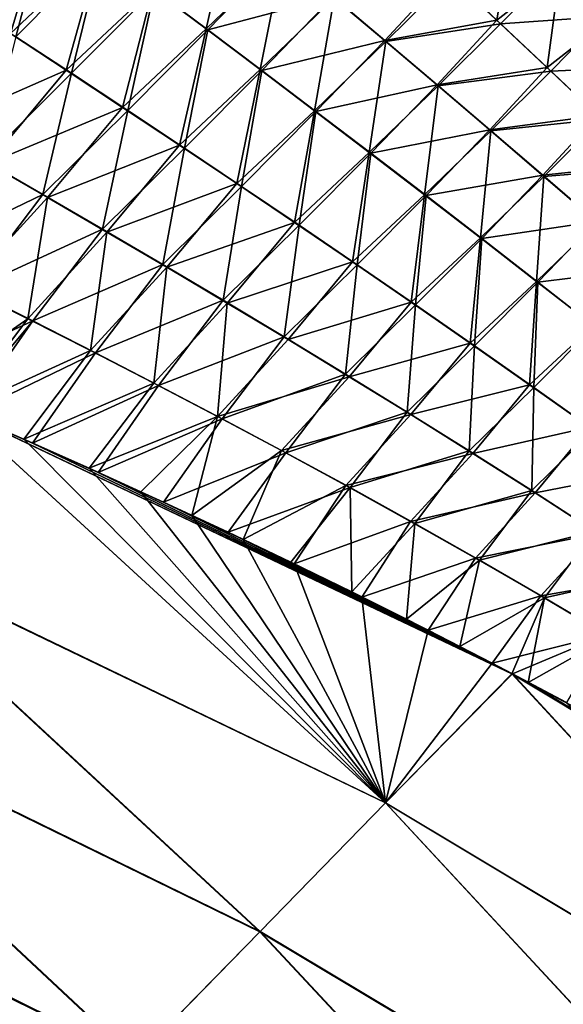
# Model space of a CAD drawing. Header units: metres. Extents: x -42 to 163, y -93 to 90.
# Tile 106 of 232: x 86 to 90, y -60 to -52. Entities that reach past the tile are written whole.
import ezdxf

# ---------------------------------------------------------------- set-up
doc = ezdxf.new("R2010")
doc.units = ezdxf.units.M
doc.layers.add('solid_500770_SW0001', color=7, linetype='CONTINUOUS')

msp = doc.modelspace()

# ---------------------------------------------------------------- linework, layer by layer
at = {"layer": 'solid_500770_SW0001'}
for points in [[(86.187386, -51.423615, -20.970266), (85.903191, -52.370434, -21.452381), (85.47789, -52.093094, -21.37384)], [(85.519814, -52.117489, 21.380442), (85.944183, -52.394459, 21.458763), (86.200439, -51.43055, 20.971769)], [(86.187386, -51.423615, -20.970266), (86.589958, -51.723461, -21.061714), (85.903191, -52.370434, -21.452381)], [(85.944183, -52.394459, 21.458763), (86.602722, -51.730301, 21.063169), (86.200439, -51.43055, 20.971769)], [(87.606895, -51.43515, -20.665472), (87.405685, -52.334793, -21.243681), (86.996048, -52.027138, -21.15288)], [(87.606895, -51.43515, -20.665472), (87.995445, -51.763474, -20.773186), (87.405685, -52.334793, -21.243681)], [(89.252335, -51.906818, 20.445608), (89.633972, -52.266552, 20.571989), (89.757034, -51.511681, 19.850838)], [(89.633972, -52.266552, 20.571989), (90.120216, -51.886539, 20.000008), (89.757034, -51.511681, 19.850838)], [(86.589958, -51.723461, -21.061714), (86.331978, -52.651684, -21.530655), (85.903191, -52.370434, -21.452381)], [(85.944183, -52.394459, 21.458763), (86.372017, -52.675331, 21.536816), (86.602722, -51.730301, 21.063169)], [(86.589958, -51.723461, -21.061714), (86.996048, -52.027138, -21.15288), (86.331978, -52.651684, -21.530655)], [(86.372017, -52.675331, 21.536816), (87.008514, -52.033882, 21.154285), (86.602722, -51.730301, 21.063169)], [(87.008514, -52.033882, 21.154285), (87.417854, -52.341431, 21.245033), (87.986725, -51.753708, 20.769215)], [(87.995445, -51.763474, -20.773186), (87.818901, -52.646564, -21.33403), (87.405685, -52.334793, -21.243681)], [(87.417854, -52.341431, 21.245033), (88.379181, -52.086243, 20.876518), (87.986725, -51.753708, 20.769215)], [(87.995445, -51.763474, -20.773186), (88.387711, -52.095783, -20.880339), (87.818901, -52.646564, -21.33403)], [(88.379181, -52.086243, 20.876518), (88.775406, -52.422874, 20.983147), (89.252335, -51.906818, 20.445608)], [(88.775406, -52.422874, 20.983147), (89.633972, -52.266552, 20.571989), (89.252335, -51.906818, 20.445608)], [(90.093132, -51.860382, -19.990713), (89.66346, -52.296337, -20.583221), (89.282524, -51.937321, -20.457333)], [(89.633972, -52.266552, 20.571989), (90.019768, -52.630428, 20.697168), (90.120216, -51.886539, 20.000008)], [(90.093132, -51.860382, -19.990713), (90.461334, -52.239868, -20.138783), (89.66346, -52.296337, -20.583221)], [(90.019768, -52.630428, 20.697168), (90.487747, -52.265366, 20.147635), (90.120216, -51.886539, 20.000008)], [(90.120216, -51.886539, 20.000008), (90.487747, -52.265366, 20.147635), (90.878319, -51.925709, 19.521048)], [(89.282524, -51.937321, -20.457333), (88.783737, -52.432186, -20.986818), (88.387711, -52.095783, -20.880339)], [(89.282524, -51.937321, -20.457333), (89.66346, -52.296337, -20.583221), (88.783737, -52.432186, -20.986818)], [(86.996048, -52.027138, -21.15288), (86.764244, -52.937035, -21.608606), (86.331978, -52.651684, -21.530655)], [(86.372017, -52.675331, 21.536816), (86.803307, -52.960297, 21.61454), (87.008514, -52.033882, 21.154285)], [(86.996048, -52.027138, -21.15288), (87.405685, -52.334793, -21.243681), (86.764244, -52.937035, -21.608606)], [(86.803307, -52.960297, 21.61454), (87.417854, -52.341431, 21.245033), (87.008514, -52.033882, 21.154285)], [(87.417854, -52.341431, 21.245033), (87.830765, -52.653099, 21.335329), (88.379181, -52.086243, 20.876518)], [(88.387711, -52.095783, -20.880339), (88.235725, -52.962605, -21.423845), (87.818901, -52.646564, -21.33403)], [(87.830765, -52.653099, 21.335329), (88.775406, -52.422874, 20.983147), (88.379181, -52.086243, 20.876518)], [(88.387711, -52.095783, -20.880339), (88.783737, -52.432186, -20.986818), (88.235725, -52.962605, -21.423845)], [(88.775406, -52.422874, 20.983147), (89.175476, -52.76371, 21.088985), (89.633972, -52.266552, 20.571989)], [(89.66346, -52.296337, -20.583221), (89.183601, -52.772789, -21.092505), (88.783737, -52.432186, -20.986818)], [(89.175476, -52.76371, 21.088985), (90.019768, -52.630428, 20.697168), (89.633972, -52.266552, 20.571989)], [(89.66346, -52.296337, -20.583221), (90.048538, -52.659477, -20.707897), (89.183601, -52.772789, -21.092505)], [(90.461334, -52.239868, -20.138783), (90.048538, -52.659477, -20.707897), (89.66346, -52.296337, -20.583221)], [(90.019768, -52.630428, 20.697168), (90.409836, -52.998543, 20.82091), (90.487747, -52.265366, 20.147635)], [(90.461334, -52.239868, -20.138783), (90.834068, -52.62339, -20.285027), (90.048538, -52.659477, -20.707897)], [(85.903191, -52.370434, -21.452381), (86.331978, -52.651684, -21.530655), (85.283234, -53.112206, -21.742838)], [(87.405685, -52.334793, -21.243681), (87.199966, -53.226673, -21.686169), (86.764244, -52.937035, -21.608606)], [(86.803307, -52.960297, 21.61454), (87.238037, -53.249546, 21.691875), (87.417854, -52.341431, 21.245033)], [(87.405685, -52.334793, -21.243681), (87.818901, -52.646564, -21.33403), (87.199966, -53.226673, -21.686169)], [(87.238037, -53.249546, 21.691875), (87.830765, -52.653099, 21.335329), (87.417854, -52.341431, 21.245033)], [(85.698524, -53.345928, 21.805763), (86.372017, -52.675331, 21.536816), (85.944183, -52.394459, 21.458763)], [(87.830765, -52.653099, 21.335329), (88.247269, -52.969032, 21.425089), (88.775406, -52.422874, 20.983147)], [(88.783737, -52.432186, -20.986818), (88.656174, -53.283058, -21.513042), (88.235725, -52.962605, -21.423845)], [(88.247269, -52.969032, 21.425089), (89.175476, -52.76371, 21.088985), (88.775406, -52.422874, 20.983147)], [(88.783737, -52.432186, -20.986818), (89.183601, -52.772789, -21.092505), (88.656174, -53.283058, -21.513042)], [(86.331978, -52.651684, -21.530655), (85.733383, -53.368633, -21.811884), (85.283234, -53.112206, -21.742838)], [(85.698524, -53.345928, 21.805763), (86.152878, -53.606972, 21.874697), (86.372017, -52.675331, 21.536816)], [(86.331978, -52.651684, -21.530655), (86.764244, -52.937035, -21.608606), (85.733383, -53.368633, -21.811884)], [(86.152878, -53.606972, 21.874697), (86.803307, -52.960297, 21.61454), (86.372017, -52.675331, 21.536816)], [(87.818901, -52.646564, -21.33403), (87.639137, -53.52079, -21.763285), (87.199966, -53.226673, -21.686169)], [(87.238037, -53.249546, 21.691875), (87.676193, -53.543259, 21.768759), (87.830765, -52.653099, 21.335329)], [(87.818901, -52.646564, -21.33403), (88.235725, -52.962605, -21.423845), (87.639137, -53.52079, -21.763285)], [(87.676193, -53.543259, 21.768759), (88.247269, -52.969032, 21.425089), (87.830765, -52.653099, 21.335329)], [(89.175476, -52.76371, 21.088985), (89.579445, -53.108875, 21.193884), (90.019768, -52.630428, 20.697168)], [(90.048538, -52.659477, -20.707897), (89.587364, -53.117718, -21.197248), (89.183601, -52.772789, -21.092505)], [(89.579445, -53.108875, 21.193884), (90.409836, -52.998543, 20.82091), (90.019768, -52.630428, 20.697168)], [(90.048538, -52.659477, -20.707897), (90.437874, -53.02684, -20.831123), (89.587364, -53.117718, -21.197248)], [(90.834068, -52.62339, -20.285027), (90.437874, -53.02684, -20.831123), (90.048538, -52.659477, -20.707897)], [(88.247269, -52.969032, 21.425089), (88.667404, -53.289371, 21.514229), (89.175476, -52.76371, 21.088985)], [(89.183601, -52.772789, -21.092505), (89.080269, -53.608097, -21.601505), (88.656174, -53.283058, -21.513042)], [(88.667404, -53.289371, 21.514229), (89.579445, -53.108875, 21.193884), (89.175476, -52.76371, 21.088985)], [(89.183601, -52.772789, -21.092505), (89.587364, -53.117718, -21.197248), (89.080269, -53.608097, -21.601505)], [(86.764244, -52.937035, -21.608606), (86.186905, -53.629295, -21.880596), (85.733383, -53.368633, -21.811884)], [(86.152878, -53.606972, 21.874697), (86.610565, -53.872486, 21.943251), (86.803307, -52.960297, 21.61454)], [(86.764244, -52.937035, -21.608606), (87.199966, -53.226673, -21.686169), (86.186905, -53.629295, -21.880596)], [(86.610565, -53.872486, 21.943251), (87.238037, -53.249546, 21.691875), (86.803307, -52.960297, 21.61454)], [(88.235725, -52.962605, -21.423845), (88.081741, -53.819572, -21.839891), (87.639137, -53.52079, -21.763285)], [(87.676193, -53.543259, 21.768759), (88.11776, -53.841633, 21.845131), (88.247269, -52.969032, 21.425089)], [(88.235725, -52.962605, -21.423845), (88.656174, -53.283058, -21.513042), (88.081741, -53.819572, -21.839891)], [(88.11776, -53.841633, 21.845131), (88.667404, -53.289371, 21.514229), (88.247269, -52.969032, 21.425089)], [(89.579445, -53.108875, 21.193884), (89.987381, -53.458523, 21.297657), (90.409836, -52.998543, 20.82091)], [(90.437874, -53.02684, -20.831123), (89.995087, -53.467121, -21.300865), (89.587364, -53.117718, -21.197248)], [(89.987381, -53.458523, 21.297657), (90.804298, -53.370995, 20.942968), (90.409836, -52.998543, 20.82091)], [(90.437874, -53.02684, -20.831123), (90.831581, -53.398525, -20.952663), (89.995087, -53.467121, -21.300865)], [(88.667404, -53.289371, 21.514229), (89.091179, -53.614292, 21.602633), (89.579445, -53.108875, 21.193884)], [(89.587364, -53.117718, -21.197248), (89.508026, -53.937923, -21.689093), (89.080269, -53.608097, -21.601505)], [(89.091179, -53.614292, 21.602633), (89.987381, -53.458523, 21.297657), (89.579445, -53.108875, 21.193884)], [(89.587364, -53.117718, -21.197248), (89.995087, -53.467121, -21.300865), (89.508026, -53.937923, -21.689093)], [(87.199966, -53.226673, -21.686169), (86.643723, -53.894417, -21.948927), (86.186905, -53.629295, -21.880596)], [(86.610565, -53.872486, 21.943251), (87.071518, -54.1427, 22.011381), (87.238037, -53.249546, 21.691875)], [(87.199966, -53.226673, -21.686169), (87.639137, -53.52079, -21.763285), (86.643723, -53.894417, -21.948927)], [(87.071518, -54.1427, 22.011381), (87.676193, -53.543259, 21.768759), (87.238037, -53.249546, 21.691875)], [(88.656174, -53.283058, -21.513042), (88.527756, -54.123245, -21.915905), (88.081741, -53.819572, -21.839891)], [(88.656174, -53.283058, -21.513042), (89.080269, -53.608097, -21.601505), (88.527756, -54.123245, -21.915905)], [(85.1213, -54.101318, 21.974293), (86.152878, -53.606972, 21.874697), (85.698524, -53.345928, 21.805763)], [(88.11776, -53.841633, 21.845131), (88.562714, -54.144882, 21.920906), (88.667404, -53.289371, 21.514229)], [(88.562714, -54.144882, 21.920906), (89.091179, -53.614292, 21.602633), (88.667404, -53.289371, 21.514229)], [(85.733383, -53.368633, -21.811884), (86.186905, -53.629295, -21.880596), (85.557266, -54.31974, -22.033419)], [(89.987381, -53.458523, 21.297657), (90.399361, -53.812794, 21.400116), (90.804298, -53.370995, 20.942968)], [(90.831581, -53.398525, -20.952663), (90.406837, -53.821148, -21.403168), (89.995087, -53.467121, -21.300865)], [(89.091179, -53.614292, 21.602633), (89.518616, -53.944, 21.690159), (89.987381, -53.458523, 21.297657)], [(89.995087, -53.467121, -21.300865), (89.939461, -54.272739, -21.775665), (89.508026, -53.937923, -21.689093)], [(89.518616, -53.944, 21.690159), (90.399361, -53.812794, 21.400116), (89.987381, -53.458523, 21.297657)], [(89.995087, -53.467121, -21.300865), (90.406837, -53.821148, -21.403168), (89.939461, -54.272739, -21.775665)], [(87.639137, -53.52079, -21.763285), (87.10379, -54.164234, -22.016834), (86.643723, -53.894417, -21.948927)], [(87.071518, -54.1427, 22.011381), (87.535698, -54.417847, 22.079042), (87.676193, -53.543259, 21.768759)], [(87.639137, -53.52079, -21.763285), (88.081741, -53.819572, -21.839891), (87.10379, -54.164234, -22.016834)], [(87.535698, -54.417847, 22.079042), (88.11776, -53.841633, 21.845131), (87.676193, -53.543259, 21.768759)], [(85.1213, -54.101318, 21.974293), (85.596382, -54.336517, 22.038174), (86.152878, -53.606972, 21.874697)], [(86.186905, -53.629295, -21.880596), (86.036514, -54.559753, -22.097061), (85.557266, -54.31974, -22.033419)], [(85.596382, -54.336517, 22.038174), (86.610565, -53.872486, 21.943251), (86.152878, -53.606972, 21.874697)], [(86.186905, -53.629295, -21.880596), (86.643723, -53.894417, -21.948927), (86.036514, -54.559753, -22.097061)], [(89.080269, -53.608097, -21.601505), (88.977135, -54.432064, -21.99122), (88.527756, -54.123245, -21.915905)], [(88.562714, -54.144882, 21.920906), (89.011017, -54.45327, 21.995979), (89.091179, -53.614292, 21.602633)], [(89.080269, -53.608097, -21.601505), (89.508026, -53.937923, -21.689093), (88.977135, -54.432064, -21.99122)], [(89.011017, -54.45327, 21.995979), (89.518616, -53.944, 21.690159), (89.091179, -53.614292, 21.602633)], [(89.518616, -53.944, 21.690159), (89.949715, -54.27869, 21.776669), (90.399361, -53.812794, 21.400116)], [(89.949715, -54.27869, 21.776669), (90.815437, -54.171841, 21.501076), (90.399361, -53.812794, 21.400116)], [(85.596382, -54.336517, 22.038174), (86.074623, -54.576374, 22.101631), (86.610565, -53.872486, 21.943251)], [(86.074623, -54.576374, 22.101631), (87.071518, -54.1427, 22.011381), (86.610565, -53.872486, 21.943251)], [(88.081741, -53.819572, -21.839891), (87.567062, -54.438976, -22.084269), (87.10379, -54.164234, -22.016834)], [(87.535698, -54.417847, 22.079042), (88.003021, -54.698204, 22.14617), (88.11776, -53.841633, 21.845131)], [(88.081741, -53.819572, -21.839891), (88.527756, -54.123245, -21.915905), (87.567062, -54.438976, -22.084269)], [(88.003021, -54.698204, 22.14617), (88.562714, -54.144882, 21.920906), (88.11776, -53.841633, 21.845131)], [(90.406837, -53.821148, -21.403168), (90.374588, -54.612743, -21.861076), (89.939461, -54.272739, -21.775665)], [(86.643723, -53.894417, -21.948927), (86.518845, -54.804707, -22.160238), (86.036514, -54.559753, -22.097061)], [(86.643723, -53.894417, -21.948927), (87.10379, -54.164234, -22.016834), (86.518845, -54.804707, -22.160238)], [(89.508026, -53.937923, -21.689093), (89.42984, -54.746292, -22.065733), (88.977135, -54.432064, -21.99122)], [(89.011017, -54.45327, 21.995979), (89.462624, -54.767052, 22.070246), (89.518616, -53.944, 21.690159)], [(89.508026, -53.937923, -21.689093), (89.939461, -54.272739, -21.775665), (89.42984, -54.746292, -22.065733)], [(89.462624, -54.767052, 22.070246), (89.949715, -54.27869, 21.776669), (89.518616, -53.944, 21.690159)], [(86.074623, -54.576374, 22.101631), (86.555931, -54.821167, 22.164623), (87.071518, -54.1427, 22.011381)], [(87.10379, -54.164234, -22.016834), (87.004173, -55.054878, -22.222918), (86.518845, -54.804707, -22.160238)], [(86.555931, -54.821167, 22.164623), (87.535698, -54.417847, 22.079042), (87.071518, -54.1427, 22.011381)], [(87.10379, -54.164234, -22.016834), (87.567062, -54.438976, -22.084269), (87.004173, -55.054878, -22.222918)], [(88.527756, -54.123245, -21.915905), (88.033463, -54.718929, -22.151167), (87.567062, -54.438976, -22.084269)], [(88.003021, -54.698204, 22.14617), (88.473389, -54.984093, 22.212688), (88.562714, -54.144882, 21.920906)], [(88.527756, -54.123245, -21.915905), (88.977135, -54.432064, -21.99122), (88.033463, -54.718929, -22.151167)], [(88.473389, -54.984093, 22.212688), (89.011017, -54.45327, 21.995979), (88.562714, -54.144882, 21.920906)], [(89.949715, -54.27869, 21.776669), (90.384499, -54.618561, 21.862015), (90.815437, -54.171841, 21.501076)], [(85.596382, -54.336517, 22.038174), (85.029076, -55.061832, 22.085356), (86.074623, -54.576374, 22.101631)], [(85.557266, -54.31974, -22.033419), (86.036514, -54.559753, -22.097061), (85.205002, -55.138279, -22.108534)], [(89.939461, -54.272739, -21.775665), (89.885826, -55.066189, -22.139332), (89.42984, -54.746292, -22.065733)], [(89.462624, -54.767052, 22.070246), (89.917488, -55.086491, 22.143595), (89.949715, -54.27869, 21.776669)], [(89.939461, -54.272739, -21.775665), (90.374588, -54.612743, -21.861076), (89.885826, -55.066189, -22.139332)], [(89.917488, -55.086491, 22.143595), (90.384499, -54.618561, 21.862015), (89.949715, -54.27869, 21.776669)], [(86.555931, -54.821167, 22.164623), (87.040222, -55.071175, 22.227118), (87.535698, -54.417847, 22.079042)], [(87.040222, -55.071175, 22.227118), (88.003021, -54.698204, 22.14617), (87.535698, -54.417847, 22.079042)], [(87.567062, -54.438976, -22.084269), (87.492378, -55.310604, -22.285046), (87.004173, -55.054878, -22.222918)], [(87.567062, -54.438976, -22.084269), (88.033463, -54.718929, -22.151167), (87.492378, -55.310604, -22.285046)], [(88.977135, -54.432064, -21.99122), (88.502876, -55.004402, -22.217455), (88.033463, -54.718929, -22.151167)], [(88.473389, -54.984093, 22.212688), (88.946701, -55.275837, 22.278515), (89.011017, -54.45327, 21.995979)], [(88.977135, -54.432064, -21.99122), (89.42984, -54.746292, -22.065733), (88.502876, -55.004402, -22.217455)], [(88.946701, -55.275837, 22.278515), (89.462624, -54.767052, 22.070246), (89.011017, -54.45327, 21.995979)], [(86.036514, -54.559753, -22.097061), (85.501617, -55.265697, -22.14576), (85.205002, -55.138279, -22.108534)], [(86.036514, -54.559753, -22.097061), (86.518845, -54.804707, -22.160238), (85.501617, -55.265697, -22.14576)], [(86.074623, -54.576374, 22.101631), (85.029076, -55.061832, 22.085356), (85.499847, -55.26458, 22.14469)], [(86.074623, -54.576374, 22.101631), (85.499847, -55.26458, 22.14469), (85.572212, -55.29607, 22.153738)], [(86.074623, -54.576374, 22.101631), (85.572212, -55.29607, 22.153738), (86.555931, -54.821167, 22.164623)], [(90.374588, -54.612743, -21.861076), (90.345047, -55.392021, -22.21191), (89.885826, -55.066189, -22.139332)], [(89.917488, -55.086491, 22.143595), (90.375565, -55.411846, 22.215923), (90.384499, -54.618561, 21.862015)], [(87.040222, -55.071175, 22.227118), (87.527351, -55.326736, 22.289059), (88.003021, -54.698204, 22.14617)], [(88.033463, -54.718929, -22.151167), (88.502876, -55.004402, -22.217455), (87.492378, -55.310604, -22.285046)], [(87.527351, -55.326736, 22.289059), (88.473389, -54.984093, 22.212688), (88.003021, -54.698204, 22.14617)], [(89.42984, -54.746292, -22.065733), (88.975212, -55.295723, -22.283051), (88.502876, -55.004402, -22.217455)], [(88.946701, -55.275837, 22.278515), (89.422859, -55.573753, 22.343573), (89.462624, -54.767052, 22.070246)], [(89.42984, -54.746292, -22.065733), (89.885826, -55.066189, -22.139332), (88.975212, -55.295723, -22.283051)], [(89.422859, -55.573753, 22.343573), (89.917488, -55.086491, 22.143595), (89.462624, -54.767052, 22.070246)], [(86.518845, -54.804707, -22.160238), (86.005203, -55.484886, -22.208189), (85.501617, -55.265697, -22.14576)], [(86.555931, -54.821167, 22.164623), (85.572212, -55.29607, 22.153738), (86.073204, -55.515911, 22.215826)], [(86.518845, -54.804707, -22.160238), (87.004173, -55.054878, -22.222918), (86.005203, -55.484886, -22.208189)], [(86.555931, -54.821167, 22.164623), (86.073204, -55.515911, 22.215826), (87.040222, -55.071175, 22.227118)], [(88.502876, -55.004402, -22.217455), (87.983292, -55.572273, -22.346563), (87.492378, -55.310604, -22.285046)], [(87.527351, -55.326736, 22.289059), (88.017174, -55.588234, 22.350388), (88.473389, -54.984093, 22.212688)], [(88.502876, -55.004402, -22.217455), (88.975212, -55.295723, -22.283051), (87.983292, -55.572273, -22.346563)], [(88.017174, -55.588234, 22.350388), (88.946701, -55.275837, 22.278515), (88.473389, -54.984093, 22.212688)], [(87.004173, -55.054878, -22.222918), (86.507332, -55.707817, -22.269501), (86.005203, -55.484886, -22.208189)], [(87.040222, -55.071175, 22.227118), (86.073204, -55.515911, 22.215826), (86.577171, -55.74073, 22.277292)], [(87.004173, -55.054878, -22.222918), (87.492378, -55.310604, -22.285046), (86.507332, -55.707817, -22.269501)], [(87.040222, -55.071175, 22.227118), (86.577171, -55.74073, 22.277292), (87.527351, -55.326736, 22.289059)], [(89.885826, -55.066189, -22.139332), (89.450378, -55.593212, -22.347874), (88.975212, -55.295723, -22.283051)], [(89.422859, -55.573753, 22.343573), (89.901756, -55.87817, 22.407782), (89.917488, -55.086491, 22.143595)], [(89.885826, -55.066189, -22.139332), (90.345047, -55.392021, -22.21191), (89.450378, -55.593212, -22.347874)], [(89.901756, -55.87817, 22.407782), (90.375565, -55.411846, 22.215923), (89.917488, -55.086491, 22.143595)], [(88.780121, -58.276733, -22.601986), (84.552048, -56.240562, -22.092058), (85.501617, -55.265697, -22.14576)], [(88.780647, -58.275513, 22.601089), (85.499847, -55.26458, 22.14469), (84.55471, -56.237316, 22.091179)], [(89.749779, -57.284412, 22.641935), (85.572212, -55.29607, 22.153738), (85.499847, -55.26458, 22.14469)], [(88.780647, -58.275513, 22.601089), (89.749779, -57.284412, 22.641935), (85.499847, -55.26458, 22.14469)], [(88.780121, -58.276733, -22.601986), (85.501617, -55.265697, -22.14576), (86.005203, -55.484886, -22.208189)], [(89.749779, -57.284412, 22.641935), (86.073204, -55.515911, 22.215826), (85.572212, -55.29607, 22.153738)], [(87.492378, -55.310604, -22.285046), (86.90345, -55.887405, -22.317226), (86.507332, -55.707817, -22.269501)], [(87.527351, -55.326736, 22.289059), (86.577171, -55.74073, 22.277292), (87.078827, -55.968811, 22.3375)], [(87.492378, -55.310604, -22.285046), (87.295555, -56.068954, -22.363928), (86.90345, -55.887405, -22.317226)], [(87.527351, -55.326736, 22.289059), (87.078827, -55.968811, 22.3375), (88.017174, -55.588234, 22.350388)], [(87.492378, -55.310604, -22.285046), (87.983292, -55.572273, -22.346563), (87.295555, -56.068954, -22.363928)], [(88.975212, -55.295723, -22.283051), (88.476761, -55.840263, -22.407412), (87.983292, -55.572273, -22.346563)], [(88.017174, -55.588234, 22.350388), (88.509529, -55.856049, 22.411047), (88.946701, -55.275837, 22.278515)], [(88.975212, -55.295723, -22.283051), (89.450378, -55.593212, -22.347874), (88.476761, -55.840263, -22.407412)], [(88.509529, -55.856049, 22.411047), (89.422859, -55.573753, 22.343573), (88.946701, -55.275837, 22.278515)], [(90.345047, -55.392021, -22.21191), (89.928261, -55.897182, -22.41185), (89.450378, -55.593212, -22.347874)], [(90.345047, -55.392021, -22.21191), (90.807457, -55.724045, -22.283361), (89.928261, -55.897182, -22.41185)], [(89.901756, -55.87817, 22.407782), (90.383301, -56.189407, 22.47106), (90.375565, -55.411846, 22.215923)], [(86.507332, -55.707817, -22.269501), (88.780121, -58.276733, -22.601986), (86.005203, -55.484886, -22.208189)], [(89.749779, -57.284412, 22.641935), (86.577171, -55.74073, 22.277292), (86.073204, -55.515911, 22.215826)], [(88.017174, -55.588234, 22.350388), (87.078827, -55.968811, 22.3375), (87.572723, -56.198341, 22.395838)], [(87.983292, -55.572273, -22.346563), (87.688049, -56.254025, -22.410091), (87.295555, -56.068954, -22.363928)], [(88.017174, -55.588234, 22.350388), (87.572723, -56.198341, 22.395838), (88.509529, -55.856049, 22.411047)], [(87.983292, -55.572273, -22.346563), (88.476761, -55.840263, -22.407412), (87.688049, -56.254025, -22.410091)], [(89.450378, -55.593212, -22.347874), (88.972626, -56.114964, -22.467529), (88.476761, -55.840263, -22.407412)], [(88.509529, -55.856049, 22.411047), (89.004257, -56.130562, 22.470976), (89.422859, -55.573753, 22.343573)], [(89.450378, -55.593212, -22.347874), (89.928261, -55.897182, -22.41185), (88.972626, -56.114964, -22.467529)], [(89.004257, -56.130562, 22.470976), (89.901756, -55.87817, 22.407782), (89.422859, -55.573753, 22.343573)], [(86.507332, -55.707817, -22.269501), (86.90345, -55.887405, -22.317226), (88.780121, -58.276733, -22.601986)], [(89.749779, -57.284412, 22.641935), (87.078827, -55.968811, 22.3375), (86.577171, -55.74073, 22.277292)], [(90.807457, -55.724045, -22.283361), (90.408768, -56.207962, -22.474895), (89.928261, -55.897182, -22.41185)], [(88.509529, -55.856049, 22.411047), (87.572723, -56.198341, 22.395838), (88.053329, -56.427414, 22.451744)], [(88.476761, -55.840263, -22.407412), (88.080383, -56.442223, -22.455626), (87.688049, -56.254025, -22.410091)], [(88.509529, -55.856049, 22.411047), (88.053329, -56.427414, 22.451744), (88.523026, -56.657215, 22.505552)], [(88.476761, -55.840263, -22.407412), (88.972626, -56.114964, -22.467529), (88.080383, -56.442223, -22.455626)], [(88.509529, -55.856049, 22.411047), (88.523026, -56.657215, 22.505552), (89.004257, -56.130562, 22.470976)], [(86.90345, -55.887405, -22.317226), (87.295555, -56.068954, -22.363928), (88.780121, -58.276733, -22.601986)], [(89.928261, -55.897182, -22.41185), (89.470726, -56.396759, -22.526854), (88.972626, -56.114964, -22.467529)], [(89.004257, -56.130562, 22.470976), (89.501205, -56.412155, 22.530113), (89.901756, -55.87817, 22.407782)], [(89.928261, -55.897182, -22.41185), (90.408768, -56.207962, -22.474895), (89.470726, -56.396759, -22.526854)], [(89.501205, -56.412155, 22.530113), (90.383301, -56.189407, 22.47106), (89.901756, -55.87817, 22.407782)], [(89.749779, -57.284412, 22.641935), (87.572723, -56.198341, 22.395838), (87.078827, -55.968811, 22.3375)], [(87.295555, -56.068954, -22.363928), (87.688049, -56.254025, -22.410091), (88.780121, -58.276733, -22.601986)], [(88.972626, -56.114964, -22.467529), (88.598961, -56.696106, -22.51486), (88.080383, -56.442223, -22.455626)], [(89.004257, -56.130562, 22.470976), (88.523026, -56.657215, 22.505552), (88.940483, -56.866234, 22.55265)], [(88.972626, -56.114964, -22.467529), (89.470726, -56.396759, -22.526854), (88.598961, -56.696106, -22.51486)], [(89.004257, -56.130562, 22.470976), (88.940483, -56.866234, 22.55265), (89.501205, -56.412155, 22.530113)], [(89.749779, -57.284412, 22.641935), (88.053329, -56.427414, 22.451744), (87.572723, -56.198341, 22.395838)], [(90.408768, -56.207962, -22.474895), (89.970909, -56.686035, -22.585329), (89.470726, -56.396759, -22.526854)], [(89.501205, -56.412155, 22.530113), (90.000214, -56.701214, 22.5884), (90.383301, -56.189407, 22.47106)], [(90.408768, -56.207962, -22.474895), (90.891792, -56.525867, -22.536932), (89.970909, -56.686035, -22.585329)], [(90.000214, -56.701214, 22.5884), (90.867386, -56.50779, 22.533329), (90.383301, -56.189407, 22.47106)], [(87.817299, -59.265198, -22.515209), (83.607506, -57.209225, -21.99058), (84.552048, -56.240562, -22.092058)], [(87.819176, -59.262634, 22.514259), (84.55471, -56.237316, 22.091179), (83.61142, -57.204712, 21.990025)], [(88.780121, -58.276733, -22.601986), (87.817299, -59.265198, -22.515209), (84.552048, -56.240562, -22.092058)], [(87.819176, -59.262634, 22.514259), (88.780647, -58.275513, 22.601089), (84.55471, -56.237316, 22.091179)], [(87.688049, -56.254025, -22.410091), (88.080383, -56.442223, -22.455626), (88.780121, -58.276733, -22.601986)], [(89.749779, -57.284412, 22.641935), (88.523026, -56.657215, 22.505552), (88.053329, -56.427414, 22.451744)], [(88.080383, -56.442223, -22.455626), (88.598961, -56.696106, -22.51486), (88.780121, -58.276733, -22.601986)], [(89.470726, -56.396759, -22.526854), (89.106812, -56.950832, -22.571806), (88.598961, -56.696106, -22.51486)], [(89.501205, -56.412155, 22.530113), (88.940483, -56.866234, 22.55265), (89.349876, -57.075615, 22.598158)], [(89.470726, -56.396759, -22.526854), (89.970909, -56.686035, -22.585329), (89.106812, -56.950832, -22.571806)], [(89.501205, -56.412155, 22.530113), (89.349876, -57.075615, 22.598158), (90.000214, -56.701214, 22.5884)], [(90.891792, -56.525867, -22.536932), (90.473007, -56.983173, -22.642891), (89.970909, -56.686035, -22.585329)], [(90.000214, -56.701214, 22.5884), (90.501122, -56.998119, 22.645775), (90.867386, -56.50779, 22.533329)], [(89.749779, -57.284412, 22.641935), (88.940483, -56.866234, 22.55265), (88.523026, -56.657215, 22.505552)], [(89.970909, -56.686035, -22.585329), (89.597748, -57.203514, -22.625856), (89.106812, -56.950832, -22.571806)], [(89.970909, -56.686035, -22.585329), (90.473007, -56.983173, -22.642891), (89.597748, -57.203514, -22.625856)], [(88.598961, -56.696106, -22.51486), (89.106812, -56.950832, -22.571806), (88.780121, -58.276733, -22.601986)], [(90.000214, -56.701214, 22.5884), (89.349876, -57.075615, 22.598158), (89.749779, -57.284412, 22.641935)], [(90.000214, -56.701214, 22.5884), (89.749779, -57.284412, 22.641935), (89.875633, -57.351013, 22.655571)], [(90.000214, -56.701214, 22.5884), (89.875633, -57.351013, 22.655571), (90.501122, -56.998119, 22.645775)], [(89.749779, -57.284412, 22.641935), (89.349876, -57.075615, 22.598158), (88.940483, -56.866234, 22.55265)], [(89.106812, -56.950832, -22.571806), (89.597748, -57.203514, -22.625856), (88.780121, -58.276733, -22.601986)], [(90.473007, -56.983173, -22.642891), (89.75338, -57.285099, -22.642788), (89.597748, -57.203514, -22.625856)], [(90.473007, -56.983173, -22.642891), (90.168091, -57.506508, -22.687445), (89.75338, -57.285099, -22.642788)], [(90.501122, -56.998119, 22.645775), (89.875633, -57.351013, 22.655571), (90.301125, -57.57943, 22.701168)], [(86.856819, -60.248138, -22.381798), (82.665085, -58.172585, -21.841137), (83.607506, -57.209225, -21.99058)], [(86.860008, -60.244236, 22.381208), (83.61142, -57.204712, 21.990025), (82.670303, -58.166737, 21.841324)], [(87.817299, -59.265198, -22.515209), (86.856819, -60.248138, -22.381798), (83.607506, -57.209225, -21.99058)], [(86.860008, -60.244236, 22.381208), (87.819176, -59.262634, 22.514259), (83.61142, -57.204712, 21.990025)], [(89.597748, -57.203514, -22.625856), (89.75338, -57.285099, -22.642788), (88.780121, -58.276733, -22.601986)], [(93.001709, -60.812271, -23.026714), (88.780121, -58.276733, -22.601986), (89.75338, -57.285099, -22.642788)], [(93.003235, -60.809841, 23.026148), (89.749779, -57.284412, 22.641935), (88.780647, -58.275513, 22.601089)], [(93.967064, -59.820984, 23.060404), (89.875633, -57.351013, 22.655571), (89.749779, -57.284412, 22.641935)], [(93.003235, -60.809841, 23.026148), (93.967064, -59.820984, 23.060404), (89.749779, -57.284412, 22.641935)], [(93.001709, -60.812271, -23.026714), (89.75338, -57.285099, -22.642788), (90.168091, -57.506508, -22.687445)], [(93.967064, -59.820984, 23.060404), (90.301125, -57.57943, 22.701168), (89.875633, -57.351013, 22.655571)], [(86.856819, -60.248138, -22.381798), (85.899216, -61.225246, -22.201887), (82.665085, -58.172585, -21.841137)], [(85.903809, -61.219906, 22.202097), (86.860008, -60.244236, 22.381208), (82.670303, -58.166737, 21.841324)], [(92.043877, -61.792534, 22.948046), (88.780647, -58.275513, 22.601089), (87.819176, -59.262634, 22.514259)], [(92.043877, -61.792534, 22.948046), (93.003235, -60.809841, 23.026148), (88.780647, -58.275513, 22.601089)], [(92.041145, -61.79615, -22.948736), (87.817299, -59.265198, -22.515209), (88.780121, -58.276733, -22.601986)], [(93.001709, -60.812271, -23.026714), (92.041145, -61.79615, -22.948736), (88.780121, -58.276733, -22.601986)], [(91.082855, -62.775013, -22.826822), (86.856819, -60.248138, -22.381798), (87.817299, -59.265198, -22.515209)], [(91.086876, -62.770115, 22.826292), (87.819176, -59.262634, 22.514259), (86.860008, -60.244236, 22.381208)], [(92.041145, -61.79615, -22.948736), (91.082855, -62.775013, -22.826822), (87.817299, -59.265198, -22.515209)], [(91.086876, -62.770115, 22.826292), (92.043877, -61.792534, 22.948046), (87.819176, -59.262634, 22.514259)]]:
    msp.add_3dface(points, dxfattribs=at)

doc.saveas('drawing.dxf')
